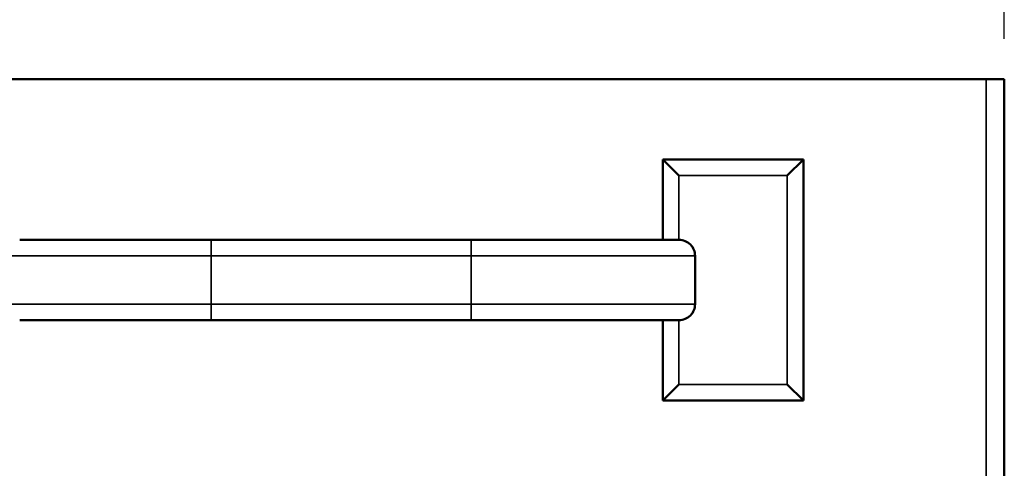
# Model space of a CAD drawing. Header units: inches. Extents: x 0 to 136, y 2 to 86.
# Tile 52 of 74: x 69.92 to 76.04, y 74.31 to 77.1. Entities that reach past the tile are written whole.
import ezdxf

# ---------------------------------------------------------------- set-up
doc = ezdxf.new("R2010")
doc.units = ezdxf.units.IN
doc.header["$LTSCALE"] = 4
doc.header["$MEASUREMENT"] = 0
for name, color, linetype, lineweight in [('Dimension (ANSI)', 7, 'Continuous', 25), ('Visible (ANSI)', 7, 'Continuous', 50), ('Visible Narrow (ANSI)', 7, 'Continuous', 35)]:
    doc.layers.add(name, color=color, linetype=linetype, lineweight=lineweight)
doc.styles.add('Dimension Text', font='tahoma.ttf')
doc.dimstyles.new('Dual Dimension', dxfattribs={"dimscale": 4, "dimtxt": 0.12, "dimasz": 0.098425, "dimexe": 0.125, "dimexo": 0.0625, "dimgap": 0.031496, "dimtad": 0, "dimtih": 1, "dimtoh": 1, "dimrnd": 1e-08, "dimzin": 4, "dimdsep": 46, "dimtxsty": 'Dimension Text', "dimcen": 0.09, "dimdle": 0.393701, "dimclrd": 256, "dimclre": 256, "dimclrt": 256, "dimadec": 0, "dimazin": 1, "dimtfac": 1, "dimtofl": 0, "dimtmove": 0, "dimatfit": 3, "dimfxl": 1, "dimtolj": 1, "dimtzin": 4, "dimlwd": -1, "dimlwe": -1, "dimarcsym": 0})

# ---------------------------------------------------------------- blocks, each defined once
blk = doc.blocks.new('*D15')
at = {"layer": 'Defpoints', "color": 0, "transparency": 16777216}
for p in [(67.6557, 78.6718), (67.6557, 76.7509), (76.0417, 76.7278)]:
    blk.add_point(p, dxfattribs=at)
at = {"layer": 'Dimension (ANSI)', "transparency": 16777216}
for p, q in [((67.6557, 77.0009), (67.6557, 79.1718)), ((76.0417, 76.9778), (76.0417, 79.1718)), ((68.0494, 78.6718), (69.6154, 78.6718)), ((75.648, 78.6718), (74.082, 78.6718))]:
    blk.add_line(p, q, dxfattribs=at)
for points in [[(68.0494, 78.7374), (68.0494, 78.6062), (67.6557, 78.6718)], [(75.648, 78.7374), (75.648, 78.6062), (76.0417, 78.6718)]]:
    blk.add_solid(points, dxfattribs=at)
at = {"layer": 'Dimension (ANSI)', "transparency": 16777216, "insert": (71.8487, 78.6718), "char_height": 0.48, "attachment_point": 5, "style": 'Dimension Text'}
blk.add_mtext('\\A1;{\\H3.0x;(}\\S8.39^ 213.0 mm;{\\H3.0x;)}', dxfattribs=at)
blk = doc.blocks.new('*D16')
at = {"layer": 'Defpoints', "color": 0, "transparency": 16777216}
for p in [(65.5695, 81.2822), (76.0417, 76.7278), (65.5695, 52.7082)]:
    blk.add_point(p, dxfattribs=at)
at = {"layer": 'Dimension (ANSI)', "transparency": 16777216}
for p, q in [((65.5695, 52.9582), (65.5695, 81.7822)), ((76.0417, 76.9778), (76.0417, 81.7822)), ((65.9632, 81.2822), (68.5723, 81.2822)), ((75.648, 81.2822), (73.0389, 81.2822))]:
    blk.add_line(p, q, dxfattribs=at)
for points in [[(65.9632, 81.3478), (65.9632, 81.2166), (65.5695, 81.2822)], [(75.648, 81.3478), (75.648, 81.2166), (76.0417, 81.2822)]]:
    blk.add_solid(points, dxfattribs=at)
at = {"layer": 'Dimension (ANSI)', "transparency": 16777216, "insert": (70.8056, 81.2822), "char_height": 0.48, "attachment_point": 5, "style": 'Dimension Text'}
blk.add_mtext('\\A1;{\\H3.0x;(}\\S10.47^ 266.0 mm;{\\H3.0x;)}', dxfattribs=at)

msp = doc.modelspace()

# ---------------------------------------------------------------- linework, layer by layer
at = {"layer": 'Visible (ANSI)'}
for p, q in [((75.9283, 76.7278), (68.4057, 76.7278)), ((76.0417, 76.7278), (75.9283, 76.7278)), ((76.0417, 76.7278), (76.0417, 28.7278)), ((73.9167, 76.2278), (74.7917, 76.2278)), ((73.9167, 75.7278), (73.9167, 76.2278)), ((74.0167, 76.1278), (73.9167, 76.2278)), ((74.6917, 76.1278), (74.7917, 76.2278)), ((74.7917, 76.2278), (74.7917, 74.7278)), ((71.1073, 75.7278), (69.9167, 75.7278)), ((72.7261, 75.7278), (71.1073, 75.7278)), ((73.9167, 75.7278), (72.7261, 75.7278)), ((73.9167, 75.7278), (74.0174, 75.7278)), ((74.1181, 75.6278), (74.1181, 75.3278)), ((69.9167, 75.2278), (71.1073, 75.2278)), ((71.1073, 75.2278), (72.7261, 75.2278)), ((72.7261, 75.2278), (73.9167, 75.2278)), ((73.9167, 74.7278), (73.9167, 75.2278)), ((73.9167, 75.2278), (74.0174, 75.2278)), ((74.0167, 74.8278), (73.9167, 74.7278)), ((74.6917, 74.8278), (74.7917, 74.7278)), ((74.7917, 74.7278), (73.9167, 74.7278))]:
    msp.add_line(p, q, dxfattribs=at)
for points, knots in [([(74.0174, 75.7278), (74.0299, 75.7278), (74.0445, 75.7249), (74.0675, 75.7155), (74.0799, 75.7072), (74.0974, 75.6897), (74.1057, 75.6774), (74.1152, 75.6547), (74.1181, 75.6402), (74.1181, 75.6278)], [-0.3773519, -0.3773519, -0.3773519, -0.3773519, -0.2824988, -0.2824988, -0.187997, -0.187997, -0.0938595, -0.0938595, 0, 0, 0, 0]), ([(74.1181, 75.3278), (74.1181, 75.3155), (74.1152, 75.301), (74.1057, 75.2783), (74.0974, 75.2659), (74.0799, 75.2485), (74.0675, 75.2402), (74.0445, 75.2307), (74.0299, 75.2278), (74.0174, 75.2278)], [-1.5097441, -1.5097441, -1.5097441, -1.5097441, -1.4158845, -1.4158845, -1.3217471, -1.3217471, -1.2272452, -1.2272452, -1.1323921, -1.1323921, -1.1323921, -1.1323921])]:
    msp.add_open_spline(points, degree=3, knots=knots, dxfattribs=at)
at = {"layer": 'Visible Narrow (ANSI)'}
for p, q in [((75.9283, 28.7278), (75.9283, 76.7278)), ((74.6917, 76.1278), (74.0167, 76.1278)), ((74.0167, 76.1278), (74.0167, 75.7278)), ((74.6917, 74.8278), (74.6917, 76.1278)), ((71.1073, 75.7278), (71.1073, 75.6278)), ((72.7261, 75.6278), (72.7261, 75.7278)), ((69.7154, 75.6278), (71.1073, 75.6278)), ((71.1073, 75.6278), (71.1073, 75.3278)), ((72.7261, 75.6278), (71.1073, 75.6278)), ((72.7261, 75.6278), (72.7261, 75.3278)), ((72.7261, 75.6278), (74.1181, 75.6278)), ((69.7154, 75.3278), (71.1073, 75.3278)), ((71.1073, 75.3278), (72.7261, 75.3278)), ((71.1073, 75.2278), (71.1073, 75.3278)), ((72.7261, 75.3278), (74.1181, 75.3278)), ((72.7261, 75.3278), (72.7261, 75.2278)), ((74.0167, 75.2278), (74.0167, 74.8278)), ((74.0167, 74.8278), (74.6917, 74.8278))]:
    msp.add_line(p, q, dxfattribs=at)

# ---------------------------------------------------------------- dimensions: what is measured, and where the dimension line sits
at = {"layer": 'Dimension (ANSI)'}
for base, p2, text, picture, middle in [((65.5695, 81.2822), (65.5695, 52.7082), '{\\H3.0x;(}\\S<>^ 266.0 mm;{\\H3.0x;)}', '*D16', (70.8056, 81.2822)), ((67.6557, 78.6718), (67.6557, 76.7509), '{\\H3.0x;(}\\S<>^ 213.0 mm;{\\H3.0x;)}', '*D15', (71.8487, 78.6718))]:
    dim = msp.add_linear_dim(base=base, p1=(76.0417, 76.7278), p2=p2, angle=180, text=text, dimstyle='Dual Dimension', override={"dimgap": 0.031496, "dimtih": 0, "dimtoh": 0, "dimdec": 2, "dimpost": '\\X', "dimtol": 0, "dimlim": 0, "dimtp": 0, "dimtm": 0, "dimtdec": 2, "dimatfit": 1}, dxfattribs=at)
    dim.commit()
    dim.dimension.update_dxf_attribs({"geometry": picture, "text_midpoint": middle, "dimtype": 160})

doc.saveas('drawing.dxf')
